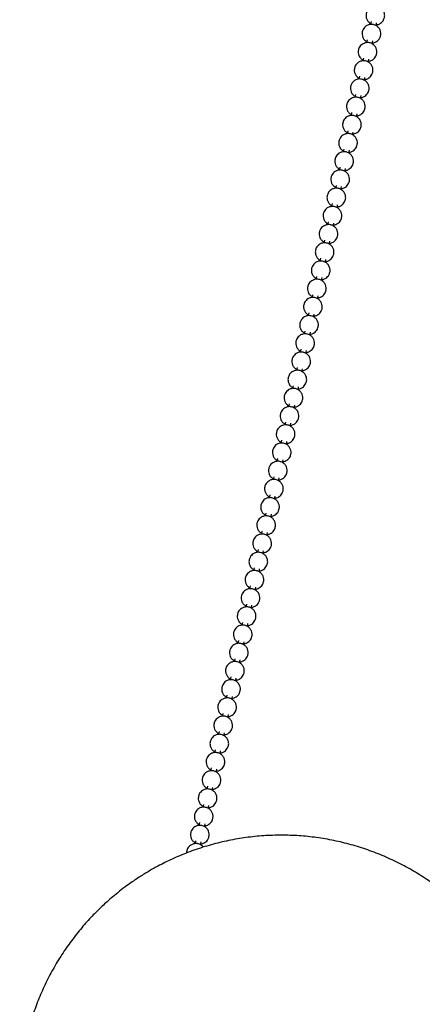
# Model space of a CAD drawing. Header units: millimetres. Extents: x 313 to 1951, y 543 to 2760.
# Tile 44 of 58: x 1305 to 1413, y 2074 to 2337. Entities that reach past the tile are written whole.
import ezdxf

# ---------------------------------------------------------------- set-up
doc = ezdxf.new("R2010")
doc.units = ezdxf.units.MM
doc.header["$LTSCALE"] = 10

msp = doc.modelspace()

# ---------------------------------------------------------------- linework, layer by layer
at = {"color": 7, "linetype": 'Continuous', "lineweight": 25}
for p, q in [((1399.37, 2336.67), (1399.2, 2335.88)), ((1400.67, 2335.59), (1400.84, 2336.36)), ((1398.33, 2331.81), (1398.16, 2331.02)), ((1399.63, 2330.73), (1399.79, 2331.49)), ((1397.28, 2326.94), (1397.11, 2326.15)), ((1398.58, 2325.86), (1398.75, 2326.63)), ((1396.24, 2322.07), (1396.07, 2321.29)), ((1397.54, 2320.99), (1397.71, 2321.76)), ((1395.19, 2317.21), (1395.03, 2316.42)), ((1396.5, 2316.13), (1396.66, 2316.89)), ((1394.15, 2312.34), (1393.98, 2311.55)), ((1395.45, 2311.26), (1395.62, 2312.03)), ((1393.11, 2307.48), (1392.94, 2306.69)), ((1394.41, 2306.4), (1394.57, 2307.16)), ((1392.06, 2302.61), (1391.89, 2301.82)), ((1393.37, 2301.53), (1393.53, 2302.3)), ((1391.02, 2297.74), (1390.85, 2296.95)), ((1392.32, 2296.66), (1392.49, 2297.43)), ((1389.98, 2292.88), (1389.81, 2292.09)), ((1391.28, 2291.8), (1391.44, 2292.56)), ((1388.93, 2288.01), (1388.76, 2287.22)), ((1390.23, 2286.93), (1390.4, 2287.7)), ((1387.89, 2283.15), (1387.72, 2282.36)), ((1389.19, 2282.07), (1389.36, 2282.83)), ((1386.84, 2278.28), (1386.68, 2277.49)), ((1388.15, 2277.2), (1388.31, 2277.97)), ((1385.8, 2273.41), (1385.63, 2272.62)), ((1387.1, 2272.33), (1387.27, 2273.1)), ((1384.76, 2268.55), (1384.59, 2267.76)), ((1386.06, 2267.47), (1386.22, 2268.23)), ((1383.71, 2263.68), (1383.54, 2262.89)), ((1385.02, 2262.6), (1385.18, 2263.37)), ((1382.67, 2258.82), (1382.5, 2258.03)), ((1383.97, 2257.73), (1384.14, 2258.5)), ((1381.63, 2253.95), (1381.46, 2253.16)), ((1382.93, 2252.87), (1383.09, 2253.64)), ((1380.58, 2249.08), (1380.41, 2248.29)), ((1381.88, 2248), (1382.05, 2248.77)), ((1379.54, 2244.22), (1379.37, 2243.43)), ((1380.84, 2243.14), (1381.01, 2243.9)), ((1378.49, 2239.35), (1378.33, 2238.56)), ((1379.8, 2238.27), (1379.96, 2239.04)), ((1377.45, 2234.49), (1377.28, 2233.7)), ((1378.75, 2233.4), (1378.92, 2234.17)), ((1376.41, 2229.62), (1376.24, 2228.83)), ((1377.71, 2228.54), (1377.87, 2229.31)), ((1375.36, 2224.75), (1375.19, 2223.96)), ((1376.67, 2223.67), (1376.83, 2224.44)), ((1374.32, 2219.89), (1374.15, 2219.1)), ((1375.62, 2218.81), (1375.79, 2219.57)), ((1373.28, 2215.02), (1373.11, 2214.23)), ((1374.58, 2213.94), (1374.74, 2214.71)), ((1372.23, 2210.16), (1372.06, 2209.37)), ((1373.53, 2209.07), (1373.7, 2209.84)), ((1371.19, 2205.29), (1371.02, 2204.5)), ((1372.49, 2204.21), (1372.66, 2204.97)), ((1370.14, 2200.42), (1369.98, 2199.63)), ((1371.45, 2199.34), (1371.61, 2200.11)), ((1369.1, 2195.56), (1368.93, 2194.77)), ((1370.4, 2194.48), (1370.57, 2195.24)), ((1368.06, 2190.69), (1367.89, 2189.9)), ((1369.36, 2189.61), (1369.52, 2190.38)), ((1367.01, 2185.83), (1366.84, 2185.04)), ((1368.32, 2184.74), (1368.48, 2185.51)), ((1365.97, 2180.96), (1365.8, 2180.17)), ((1367.27, 2179.88), (1367.44, 2180.64)), ((1364.93, 2176.09), (1364.76, 2175.3)), ((1366.23, 2175.01), (1366.39, 2175.78)), ((1363.88, 2171.23), (1363.71, 2170.44)), ((1365.18, 2170.15), (1365.35, 2170.91)), ((1362.84, 2166.36), (1362.67, 2165.57)), ((1364.14, 2165.28), (1364.31, 2166.05)), ((1361.79, 2161.49), (1361.63, 2160.71)), ((1363.1, 2160.41), (1363.26, 2161.18)), ((1360.75, 2156.63), (1360.58, 2155.84)), ((1362.05, 2155.55), (1362.22, 2156.31)), ((1359.71, 2151.76), (1359.54, 2150.97)), ((1361.01, 2150.68), (1361.17, 2151.45)), ((1358.66, 2146.9), (1358.49, 2146.11)), ((1359.97, 2145.82), (1360.13, 2146.58)), ((1357.62, 2142.03), (1357.45, 2141.24)), ((1358.92, 2140.95), (1359.09, 2141.72)), ((1356.58, 2137.16), (1356.41, 2136.37)), ((1357.88, 2136.08), (1358.04, 2136.85)), ((1355.53, 2132.3), (1355.36, 2131.51)), ((1356.83, 2131.22), (1357, 2131.98)), ((1354.49, 2127.43), (1354.32, 2126.64)), ((1355.79, 2126.35), (1355.96, 2127.12)), ((1353.44, 2122.57), (1353.28, 2121.78)), ((1354.75, 2121.48), (1354.91, 2122.25)), ((1352.4, 2117.7), (1352.23, 2116.91)), ((1353.7, 2116.62), (1353.87, 2117.39))]:
    msp.add_line(p, q, dxfattribs=at)
for points, knots in [([(1402.71, 2337.16), (1402.82, 2337.44), (1402.99, 2337.87), (1402.99, 2338.61), (1402.82, 2339.31), (1402.36, 2340.04), (1401.65, 2340.58), (1400.78, 2340.84), (1399.88, 2340.78), (1399.15, 2340.46), (1398.61, 2339.99), (1398.19, 2339.39), (1397.99, 2338.73), (1397.98, 2337.99), (1398.15, 2337.29), (1398.59, 2336.58), (1399.04, 2336.29), (1399.26, 2336.14)], [0, 0, 0, 0, 0.076243, 0.119036, 0.187929, 0.261196, 0.336649, 0.413141, 0.490755, 0.562806, 0.61636, 0.673091, 0.749334, 0.792127, 0.861019, 0.934287, 1, 1, 1, 1]), ([(1400.73, 2335.85), (1400.85, 2335.85), (1401.26, 2335.86), (1401.82, 2336.15), (1402.37, 2336.6), (1402.6, 2336.97), (1402.71, 2337.16)], [0, 0, 0, 0, 0.148478, 0.484959, 0.735063, 1, 1, 1, 1]), ([(1401.67, 2332.29), (1401.78, 2332.57), (1401.95, 2333.01), (1401.95, 2333.74), (1401.78, 2334.45), (1401.31, 2335.17), (1400.6, 2335.71), (1399.73, 2335.97), (1398.84, 2335.91), (1398.11, 2335.59), (1397.56, 2335.13), (1397.15, 2334.53), (1396.95, 2333.86), (1396.93, 2333.13), (1397.11, 2332.42), (1397.54, 2331.72), (1398, 2331.42), (1398.21, 2331.28)], [0, 0, 0, 0, 0.076243, 0.119036, 0.187929, 0.261196, 0.336649, 0.413141, 0.490755, 0.562806, 0.61636, 0.673091, 0.749334, 0.792127, 0.861019, 0.934287, 1, 1, 1, 1]), ([(1399.68, 2330.99), (1399.81, 2330.99), (1400.21, 2331), (1400.78, 2331.29), (1401.33, 2331.74), (1401.55, 2332.11), (1401.67, 2332.29)], [0, 0, 0, 0, 0.148478, 0.484959, 0.735063, 1, 1, 1, 1]), ([(1400.62, 2327.43), (1400.73, 2327.71), (1400.9, 2328.14), (1400.91, 2328.88), (1400.74, 2329.58), (1400.27, 2330.3), (1399.56, 2330.84), (1398.69, 2331.11), (1397.8, 2331.05), (1397.06, 2330.72), (1396.52, 2330.26), (1396.1, 2329.66), (1395.9, 2328.99), (1395.89, 2328.26), (1396.07, 2327.56), (1396.5, 2326.85), (1396.95, 2326.55), (1397.17, 2326.41)], [0, 0, 0, 0, 0.0762434, 0.119036, 0.1879286, 0.2611963, 0.3366489, 0.4131406, 0.4907555, 0.5628055, 0.6163599, 0.6730905, 0.7493339, 0.7921265, 0.8610191, 0.9342868, 1, 1, 1, 1]), ([(1398.64, 2326.12), (1398.76, 2326.12), (1399.17, 2326.13), (1399.73, 2326.42), (1400.28, 2326.87), (1400.51, 2327.24), (1400.62, 2327.43)], [0, 0, 0, 0, 0.148478, 0.484959, 0.735063, 1, 1, 1, 1]), ([(1399.58, 2322.56), (1399.69, 2322.84), (1399.86, 2323.27), (1399.86, 2324.01), (1399.69, 2324.72), (1399.22, 2325.44), (1398.52, 2325.98), (1397.65, 2326.24), (1396.75, 2326.18), (1396.02, 2325.86), (1395.48, 2325.39), (1395.06, 2324.79), (1394.86, 2324.13), (1394.84, 2323.4), (1395.02, 2322.69), (1395.46, 2321.98), (1395.91, 2321.69), (1396.13, 2321.55)], [0, 0, 0, 0, 0.076243, 0.119036, 0.187929, 0.261196, 0.336649, 0.413141, 0.490755, 0.562806, 0.61636, 0.673091, 0.749334, 0.792127, 0.861019, 0.934287, 1, 1, 1, 1]), ([(1398.54, 2317.7), (1398.64, 2317.97), (1398.81, 2318.41), (1398.82, 2319.14), (1398.65, 2319.85), (1398.18, 2320.57), (1397.47, 2321.11), (1396.6, 2321.37), (1395.71, 2321.32), (1394.98, 2320.99), (1394.43, 2320.53), (1394.02, 2319.93), (1393.81, 2319.26), (1393.8, 2318.53), (1393.98, 2317.83), (1394.41, 2317.12), (1394.87, 2316.82), (1395.08, 2316.68)], [0, 0, 0, 0, 0.076243, 0.119036, 0.187929, 0.261196, 0.336649, 0.413141, 0.490755, 0.562806, 0.61636, 0.673091, 0.749334, 0.792127, 0.861019, 0.934287, 1, 1, 1, 1]), ([(1397.6, 2321.25), (1397.72, 2321.26), (1398.13, 2321.26), (1398.69, 2321.56), (1399.24, 2322.01), (1399.46, 2322.37), (1399.58, 2322.56)], [0, 0, 0, 0, 0.148478, 0.484959, 0.735063, 1, 1, 1, 1]), ([(1397.49, 2312.83), (1397.6, 2313.11), (1397.77, 2313.54), (1397.78, 2314.28), (1397.6, 2314.98), (1397.14, 2315.71), (1396.43, 2316.24), (1395.56, 2316.51), (1394.67, 2316.45), (1393.93, 2316.13), (1393.39, 2315.66), (1392.97, 2315.06), (1392.77, 2314.4), (1392.76, 2313.66), (1392.93, 2312.96), (1393.37, 2312.25), (1393.82, 2311.95), (1394.04, 2311.81)], [0, 0, 0, 0, 0.076243, 0.119036, 0.187929, 0.261196, 0.336649, 0.413141, 0.490755, 0.562806, 0.61636, 0.673091, 0.749334, 0.792127, 0.861019, 0.934287, 1, 1, 1, 1]), ([(1396.55, 2316.39), (1396.68, 2316.39), (1397.08, 2316.4), (1397.64, 2316.69), (1398.2, 2317.14), (1398.42, 2317.51), (1398.54, 2317.7)], [0, 0, 0, 0, 0.148478, 0.484959, 0.735063, 1, 1, 1, 1]), ([(1396.45, 2307.96), (1396.56, 2308.24), (1396.73, 2308.68), (1396.73, 2309.41), (1396.56, 2310.12), (1396.09, 2310.84), (1395.38, 2311.38), (1394.51, 2311.64), (1393.62, 2311.58), (1392.89, 2311.26), (1392.35, 2310.8), (1391.93, 2310.2), (1391.73, 2309.53), (1391.71, 2308.8), (1391.89, 2308.09), (1392.32, 2307.39), (1392.78, 2307.09), (1392.99, 2306.95)], [0, 0, 0, 0, 0.076243, 0.119036, 0.187929, 0.261196, 0.336649, 0.413141, 0.490755, 0.562806, 0.61636, 0.673091, 0.749334, 0.792127, 0.861019, 0.934287, 1, 1, 1, 1]), ([(1395.51, 2311.52), (1395.63, 2311.52), (1396.04, 2311.53), (1396.6, 2311.82), (1397.15, 2312.27), (1397.38, 2312.64), (1397.49, 2312.83)], [0, 0, 0, 0, 0.148478, 0.484959, 0.735063, 1, 1, 1, 1]), ([(1395.4, 2303.1), (1395.51, 2303.38), (1395.68, 2303.81), (1395.69, 2304.55), (1395.52, 2305.25), (1395.05, 2305.97), (1394.34, 2306.51), (1393.47, 2306.78), (1392.58, 2306.72), (1391.84, 2306.39), (1391.3, 2305.93), (1390.89, 2305.33), (1390.68, 2304.66), (1390.67, 2303.93), (1390.85, 2303.23), (1391.28, 2302.52), (1391.74, 2302.22), (1391.95, 2302.08)], [0, 0, 0, 0, 0.076243, 0.119036, 0.187929, 0.261196, 0.336649, 0.413141, 0.490755, 0.562806, 0.61636, 0.673091, 0.749334, 0.792127, 0.861019, 0.934287, 1, 1, 1, 1]), ([(1394.47, 2306.66), (1394.59, 2306.66), (1394.99, 2306.67), (1395.56, 2306.96), (1396.11, 2307.41), (1396.33, 2307.77), (1396.45, 2307.96)], [0, 0, 0, 0, 0.148478, 0.484959, 0.735063, 1, 1, 1, 1]), ([(1393.42, 2301.79), (1393.55, 2301.79), (1393.95, 2301.8), (1394.51, 2302.09), (1395.06, 2302.54), (1395.29, 2302.91), (1395.4, 2303.1)], [0, 0, 0, 0, 0.148478, 0.484959, 0.735063, 1, 1, 1, 1]), ([(1394.36, 2298.23), (1394.47, 2298.51), (1394.64, 2298.94), (1394.64, 2299.68), (1394.47, 2300.39), (1394.01, 2301.11), (1393.3, 2301.65), (1392.43, 2301.91), (1391.53, 2301.85), (1390.8, 2301.53), (1390.26, 2301.06), (1389.84, 2300.46), (1389.64, 2299.8), (1389.63, 2299.07), (1389.8, 2298.36), (1390.24, 2297.65), (1390.69, 2297.36), (1390.91, 2297.22)], [0, 0, 0, 0, 0.076243, 0.119036, 0.187929, 0.261196, 0.336649, 0.413141, 0.490755, 0.562806, 0.61636, 0.673091, 0.749334, 0.792127, 0.861019, 0.934287, 1, 1, 1, 1]), ([(1392.38, 2296.92), (1392.5, 2296.93), (1392.91, 2296.93), (1393.47, 2297.23), (1394.02, 2297.68), (1394.25, 2298.04), (1394.36, 2298.23)], [0, 0, 0, 0, 0.148478, 0.484959, 0.735063, 1, 1, 1, 1]), ([(1393.32, 2293.37), (1393.43, 2293.64), (1393.6, 2294.08), (1393.6, 2294.81), (1393.43, 2295.52), (1392.96, 2296.24), (1392.25, 2296.78), (1391.38, 2297.04), (1390.49, 2296.99), (1389.76, 2296.66), (1389.21, 2296.2), (1388.8, 2295.6), (1388.6, 2294.93), (1388.58, 2294.2), (1388.76, 2293.5), (1389.19, 2292.79), (1389.65, 2292.49), (1389.86, 2292.35)], [0, 0, 0, 0, 0.076243, 0.119036, 0.187929, 0.261196, 0.336649, 0.413141, 0.490755, 0.562806, 0.61636, 0.673091, 0.749334, 0.792127, 0.861019, 0.934287, 1, 1, 1, 1]), ([(1391.33, 2292.06), (1391.46, 2292.06), (1391.86, 2292.07), (1392.43, 2292.36), (1392.98, 2292.81), (1393.2, 2293.18), (1393.32, 2293.37)], [0, 0, 0, 0, 0.1484782, 0.4849586, 0.7350628, 1, 1, 1, 1]), ([(1392.27, 2288.5), (1392.38, 2288.78), (1392.55, 2289.21), (1392.56, 2289.95), (1392.39, 2290.65), (1391.92, 2291.38), (1391.21, 2291.91), (1390.34, 2292.18), (1389.45, 2292.12), (1388.71, 2291.8), (1388.17, 2291.33), (1387.75, 2290.73), (1387.55, 2290.07), (1387.54, 2289.33), (1387.72, 2288.63), (1388.15, 2287.92), (1388.6, 2287.62), (1388.82, 2287.48)], [0, 0, 0, 0, 0.076243, 0.119036, 0.187929, 0.261196, 0.336649, 0.413141, 0.490755, 0.562806, 0.61636, 0.673091, 0.749334, 0.792127, 0.861019, 0.934287, 1, 1, 1, 1]), ([(1391.23, 2283.63), (1391.34, 2283.91), (1391.51, 2284.35), (1391.51, 2285.08), (1391.34, 2285.79), (1390.87, 2286.51), (1390.17, 2287.05), (1389.3, 2287.31), (1388.4, 2287.25), (1387.67, 2286.93), (1387.13, 2286.47), (1386.71, 2285.87), (1386.51, 2285.2), (1386.49, 2284.47), (1386.67, 2283.76), (1387.11, 2283.06), (1387.56, 2282.76), (1387.78, 2282.62)], [0, 0, 0, 0, 0.076243, 0.119036, 0.187929, 0.261196, 0.336649, 0.413141, 0.490755, 0.562806, 0.61636, 0.673091, 0.749334, 0.792127, 0.861019, 0.934287, 1, 1, 1, 1]), ([(1390.29, 2287.19), (1390.41, 2287.19), (1390.82, 2287.2), (1391.38, 2287.49), (1391.93, 2287.94), (1392.16, 2288.31), (1392.27, 2288.5)], [0, 0, 0, 0, 0.148478, 0.484959, 0.735063, 1, 1, 1, 1]), ([(1390.19, 2278.77), (1390.29, 2279.05), (1390.46, 2279.48), (1390.47, 2280.22), (1390.3, 2280.92), (1389.83, 2281.64), (1389.12, 2282.18), (1388.25, 2282.45), (1387.36, 2282.39), (1386.62, 2282.06), (1386.08, 2281.6), (1385.67, 2281), (1385.46, 2280.33), (1385.45, 2279.6), (1385.63, 2278.9), (1386.06, 2278.19), (1386.52, 2277.89), (1386.73, 2277.75)], [0, 0, 0, 0, 0.076243, 0.119036, 0.187929, 0.261196, 0.336649, 0.413141, 0.490755, 0.562806, 0.61636, 0.673091, 0.749334, 0.792127, 0.861019, 0.934287, 1, 1, 1, 1]), ([(1389.25, 2282.33), (1389.37, 2282.33), (1389.78, 2282.34), (1390.34, 2282.63), (1390.89, 2283.08), (1391.11, 2283.44), (1391.23, 2283.63)], [0, 0, 0, 0, 0.148478, 0.484959, 0.735063, 1, 1, 1, 1]), ([(1389.14, 2273.9), (1389.25, 2274.18), (1389.42, 2274.61), (1389.43, 2275.35), (1389.25, 2276.06), (1388.79, 2276.78), (1388.08, 2277.32), (1387.21, 2277.58), (1386.32, 2277.52), (1385.58, 2277.2), (1385.04, 2276.73), (1384.62, 2276.13), (1384.42, 2275.47), (1384.41, 2274.74), (1384.58, 2274.03), (1385.02, 2273.32), (1385.47, 2273.03), (1385.69, 2272.89)], [0, 0, 0, 0, 0.076243, 0.119036, 0.187929, 0.261196, 0.336649, 0.413141, 0.490755, 0.562806, 0.61636, 0.673091, 0.749334, 0.792127, 0.861019, 0.934287, 1, 1, 1, 1]), ([(1388.2, 2277.46), (1388.33, 2277.46), (1388.73, 2277.47), (1389.29, 2277.76), (1389.85, 2278.21), (1390.07, 2278.58), (1390.19, 2278.77)], [0, 0, 0, 0, 0.148478, 0.484959, 0.735063, 1, 1, 1, 1]), ([(1388.1, 2269.04), (1388.21, 2269.31), (1388.38, 2269.75), (1388.38, 2270.48), (1388.21, 2271.19), (1387.74, 2271.91), (1387.03, 2272.45), (1386.16, 2272.71), (1385.27, 2272.66), (1384.54, 2272.33), (1384, 2271.87), (1383.58, 2271.27), (1383.38, 2270.6), (1383.36, 2269.87), (1383.54, 2269.17), (1383.97, 2268.46), (1384.43, 2268.16), (1384.64, 2268.02)], [0, 0, 0, 0, 0.0762434, 0.119036, 0.1879286, 0.2611963, 0.3366489, 0.4131406, 0.4907555, 0.5628055, 0.6163599, 0.6730905, 0.7493339, 0.7921265, 0.8610191, 0.9342868, 1, 1, 1, 1]), ([(1387.16, 2272.59), (1387.28, 2272.6), (1387.69, 2272.6), (1388.25, 2272.9), (1388.8, 2273.34), (1389.03, 2273.71), (1389.14, 2273.9)], [0, 0, 0, 0, 0.148478, 0.484959, 0.735063, 1, 1, 1, 1]), ([(1386.12, 2267.73), (1386.24, 2267.73), (1386.64, 2267.74), (1387.21, 2268.03), (1387.76, 2268.48), (1387.98, 2268.85), (1388.1, 2269.04)], [0, 0, 0, 0, 0.148478, 0.484959, 0.735063, 1, 1, 1, 1]), ([(1387.05, 2264.17), (1387.16, 2264.45), (1387.33, 2264.88), (1387.34, 2265.62), (1387.17, 2266.32), (1386.7, 2267.05), (1385.99, 2267.58), (1385.12, 2267.85), (1384.23, 2267.79), (1383.49, 2267.47), (1382.95, 2267), (1382.54, 2266.4), (1382.33, 2265.74), (1382.32, 2265), (1382.5, 2264.3), (1382.93, 2263.59), (1383.39, 2263.29), (1383.6, 2263.15)], [0, 0, 0, 0, 0.0762434, 0.119036, 0.1879286, 0.2611963, 0.3366489, 0.4131406, 0.4907555, 0.5628055, 0.6163599, 0.6730905, 0.7493339, 0.7921265, 0.8610191, 0.9342868, 1, 1, 1, 1]), ([(1385.07, 2262.86), (1385.2, 2262.86), (1385.6, 2262.87), (1386.16, 2263.16), (1386.71, 2263.61), (1386.94, 2263.98), (1387.05, 2264.17)], [0, 0, 0, 0, 0.148478, 0.484959, 0.735063, 1, 1, 1, 1]), ([(1386.01, 2259.3), (1386.12, 2259.58), (1386.29, 2260.02), (1386.29, 2260.75), (1386.12, 2261.46), (1385.66, 2262.18), (1384.95, 2262.72), (1384.08, 2262.98), (1383.18, 2262.92), (1382.45, 2262.6), (1381.91, 2262.14), (1381.49, 2261.54), (1381.29, 2260.87), (1381.28, 2260.14), (1381.45, 2259.43), (1381.89, 2258.73), (1382.34, 2258.43), (1382.56, 2258.29)], [0, 0, 0, 0, 0.076243, 0.119036, 0.187929, 0.261196, 0.336649, 0.413141, 0.490755, 0.562806, 0.61636, 0.673091, 0.749334, 0.792127, 0.861019, 0.934287, 1, 1, 1, 1]), ([(1384.03, 2258), (1384.15, 2258), (1384.56, 2258.01), (1385.12, 2258.3), (1385.67, 2258.75), (1385.9, 2259.11), (1386.01, 2259.3)], [0, 0, 0, 0, 0.148478, 0.484959, 0.735063, 1, 1, 1, 1]), ([(1384.97, 2254.44), (1385.08, 2254.72), (1385.25, 2255.15), (1385.25, 2255.89), (1385.08, 2256.59), (1384.61, 2257.31), (1383.9, 2257.85), (1383.03, 2258.12), (1382.14, 2258.06), (1381.41, 2257.73), (1380.86, 2257.27), (1380.45, 2256.67), (1380.25, 2256), (1380.23, 2255.27), (1380.41, 2254.57), (1380.84, 2253.86), (1381.3, 2253.56), (1381.51, 2253.42)], [0, 0, 0, 0, 0.076243, 0.119036, 0.187929, 0.261196, 0.336649, 0.413141, 0.490755, 0.562806, 0.61636, 0.673091, 0.749334, 0.792127, 0.861019, 0.934287, 1, 1, 1, 1]), ([(1383.92, 2249.57), (1384.03, 2249.85), (1384.2, 2250.28), (1384.21, 2251.02), (1384.04, 2251.73), (1383.57, 2252.45), (1382.86, 2252.99), (1381.99, 2253.25), (1381.1, 2253.19), (1380.36, 2252.87), (1379.82, 2252.4), (1379.4, 2251.8), (1379.2, 2251.14), (1379.19, 2250.41), (1379.37, 2249.7), (1379.8, 2248.99), (1380.25, 2248.7), (1380.47, 2248.56)], [0, 0, 0, 0, 0.076243, 0.119036, 0.187929, 0.261196, 0.336649, 0.413141, 0.490755, 0.562806, 0.61636, 0.673091, 0.749334, 0.792127, 0.861019, 0.934287, 1, 1, 1, 1]), ([(1382.98, 2253.13), (1383.11, 2253.13), (1383.51, 2253.14), (1384.08, 2253.43), (1384.63, 2253.88), (1384.85, 2254.25), (1384.97, 2254.44)], [0, 0, 0, 0, 0.148478, 0.484959, 0.735063, 1, 1, 1, 1]), ([(1382.88, 2244.7), (1382.99, 2244.98), (1383.16, 2245.42), (1383.16, 2246.15), (1382.99, 2246.86), (1382.52, 2247.58), (1381.82, 2248.12), (1380.95, 2248.38), (1380.05, 2248.33), (1379.32, 2248), (1378.78, 2247.54), (1378.36, 2246.94), (1378.16, 2246.27), (1378.14, 2245.54), (1378.32, 2244.84), (1378.76, 2244.13), (1379.21, 2243.83), (1379.43, 2243.69)], [0, 0, 0, 0, 0.076243, 0.119036, 0.187929, 0.261196, 0.336649, 0.413141, 0.490755, 0.562806, 0.61636, 0.673091, 0.749334, 0.792127, 0.861019, 0.934287, 1, 1, 1, 1]), ([(1381.94, 2248.26), (1382.06, 2248.27), (1382.47, 2248.27), (1383.03, 2248.57), (1383.58, 2249.01), (1383.81, 2249.38), (1383.92, 2249.57)], [0, 0, 0, 0, 0.148478, 0.484959, 0.735063, 1, 1, 1, 1]), ([(1381.84, 2239.84), (1381.94, 2240.12), (1382.11, 2240.55), (1382.12, 2241.29), (1381.95, 2241.99), (1381.48, 2242.72), (1380.77, 2243.25), (1379.9, 2243.52), (1379.01, 2243.46), (1378.27, 2243.14), (1377.73, 2242.67), (1377.32, 2242.07), (1377.11, 2241.41), (1377.1, 2240.67), (1377.28, 2239.97), (1377.71, 2239.26), (1378.17, 2238.96), (1378.38, 2238.82)], [0, 0, 0, 0, 0.076243, 0.119036, 0.187929, 0.261196, 0.336649, 0.413141, 0.490755, 0.562806, 0.61636, 0.673091, 0.749334, 0.792127, 0.861019, 0.934287, 1, 1, 1, 1]), ([(1380.9, 2243.4), (1381.02, 2243.4), (1381.43, 2243.41), (1381.99, 2243.7), (1382.54, 2244.15), (1382.76, 2244.52), (1382.88, 2244.7)], [0, 0, 0, 0, 0.148478, 0.484959, 0.735063, 1, 1, 1, 1]), ([(1379.85, 2238.53), (1379.98, 2238.53), (1380.38, 2238.54), (1380.94, 2238.83), (1381.5, 2239.28), (1381.72, 2239.65), (1381.84, 2239.84)], [0, 0, 0, 0, 0.1484782, 0.4849586, 0.7350628, 1, 1, 1, 1]), ([(1380.79, 2234.97), (1380.9, 2235.25), (1381.07, 2235.68), (1381.08, 2236.42), (1380.9, 2237.13), (1380.44, 2237.85), (1379.73, 2238.39), (1378.86, 2238.65), (1377.97, 2238.59), (1377.23, 2238.27), (1376.69, 2237.81), (1376.27, 2237.21), (1376.07, 2236.54), (1376.06, 2235.81), (1376.23, 2235.1), (1376.67, 2234.4), (1377.12, 2234.1), (1377.34, 2233.96)], [0, 0, 0, 0, 0.076243, 0.119036, 0.187929, 0.261196, 0.336649, 0.413141, 0.490755, 0.562806, 0.61636, 0.673091, 0.749334, 0.792127, 0.861019, 0.934287, 1, 1, 1, 1]), ([(1378.81, 2233.67), (1378.93, 2233.67), (1379.34, 2233.67), (1379.9, 2233.97), (1380.45, 2234.42), (1380.68, 2234.78), (1380.79, 2234.97)], [0, 0, 0, 0, 0.148478, 0.484959, 0.735063, 1, 1, 1, 1]), ([(1379.75, 2230.11), (1379.86, 2230.38), (1380.03, 2230.82), (1380.03, 2231.55), (1379.86, 2232.26), (1379.39, 2232.98), (1378.68, 2233.52), (1377.81, 2233.79), (1376.92, 2233.73), (1376.19, 2233.4), (1375.65, 2232.94), (1375.23, 2232.34), (1375.03, 2231.67), (1375.01, 2230.94), (1375.19, 2230.24), (1375.62, 2229.53), (1376.08, 2229.23), (1376.29, 2229.09)], [0, 0, 0, 0, 0.076243, 0.119036, 0.187929, 0.261196, 0.336649, 0.413141, 0.490755, 0.562806, 0.61636, 0.673091, 0.749334, 0.792127, 0.861019, 0.934287, 1, 1, 1, 1]), ([(1377.77, 2228.8), (1377.89, 2228.8), (1378.29, 2228.81), (1378.86, 2229.1), (1379.41, 2229.55), (1379.63, 2229.92), (1379.75, 2230.11)], [0, 0, 0, 0, 0.148478, 0.484959, 0.735063, 1, 1, 1, 1]), ([(1378.7, 2225.24), (1378.81, 2225.52), (1378.98, 2225.95), (1378.99, 2226.69), (1378.82, 2227.4), (1378.35, 2228.12), (1377.64, 2228.66), (1376.77, 2228.92), (1375.88, 2228.86), (1375.14, 2228.54), (1374.6, 2228.07), (1374.19, 2227.47), (1373.98, 2226.81), (1373.97, 2226.08), (1374.15, 2225.37), (1374.58, 2224.66), (1375.04, 2224.37), (1375.25, 2224.22)], [0, 0, 0, 0, 0.076243, 0.119036, 0.187929, 0.261196, 0.336649, 0.413141, 0.490755, 0.562806, 0.61636, 0.673091, 0.749334, 0.792127, 0.861019, 0.934287, 1, 1, 1, 1]), ([(1377.66, 2220.37), (1377.77, 2220.65), (1377.94, 2221.09), (1377.94, 2221.82), (1377.77, 2222.53), (1377.3, 2223.25), (1376.6, 2223.79), (1375.73, 2224.05), (1374.83, 2224), (1374.1, 2223.67), (1373.56, 2223.21), (1373.14, 2222.61), (1372.94, 2221.94), (1372.93, 2221.21), (1373.1, 2220.51), (1373.54, 2219.8), (1373.99, 2219.5), (1374.21, 2219.36)], [0, 0, 0, 0, 0.076243, 0.119036, 0.187929, 0.261196, 0.336649, 0.413141, 0.490755, 0.562806, 0.61636, 0.673091, 0.749334, 0.792127, 0.861019, 0.934287, 1, 1, 1, 1]), ([(1376.72, 2223.93), (1376.85, 2223.94), (1377.25, 2223.94), (1377.81, 2224.24), (1378.36, 2224.68), (1378.59, 2225.05), (1378.7, 2225.24)], [0, 0, 0, 0, 0.148478, 0.484959, 0.735063, 1, 1, 1, 1]), ([(1376.62, 2215.51), (1376.73, 2215.79), (1376.9, 2216.22), (1376.9, 2216.96), (1376.73, 2217.66), (1376.26, 2218.39), (1375.55, 2218.92), (1374.68, 2219.19), (1373.79, 2219.13), (1373.06, 2218.81), (1372.51, 2218.34), (1372.1, 2217.74), (1371.9, 2217.07), (1371.88, 2216.34), (1372.06, 2215.64), (1372.49, 2214.93), (1372.95, 2214.63), (1373.16, 2214.49)], [0, 0, 0, 0, 0.0762434, 0.119036, 0.1879286, 0.2611963, 0.3366489, 0.4131406, 0.4907555, 0.5628055, 0.6163599, 0.6730905, 0.7493339, 0.7921265, 0.8610191, 0.9342868, 1, 1, 1, 1]), ([(1375.68, 2219.07), (1375.8, 2219.07), (1376.21, 2219.08), (1376.77, 2219.37), (1377.32, 2219.82), (1377.55, 2220.19), (1377.66, 2220.37)], [0, 0, 0, 0, 0.148478, 0.484959, 0.735063, 1, 1, 1, 1]), ([(1375.57, 2210.64), (1375.68, 2210.92), (1375.85, 2211.35), (1375.86, 2212.09), (1375.69, 2212.8), (1375.22, 2213.52), (1374.51, 2214.06), (1373.64, 2214.32), (1372.75, 2214.26), (1372.01, 2213.94), (1371.47, 2213.48), (1371.05, 2212.88), (1370.85, 2212.21), (1370.84, 2211.48), (1371.02, 2210.77), (1371.45, 2210.07), (1371.9, 2209.77), (1372.12, 2209.63)], [0, 0, 0, 0, 0.076243, 0.119036, 0.187929, 0.261196, 0.336649, 0.413141, 0.490755, 0.562806, 0.61636, 0.673091, 0.749334, 0.792127, 0.861019, 0.934287, 1, 1, 1, 1]), ([(1374.63, 2214.2), (1374.76, 2214.2), (1375.16, 2214.21), (1375.73, 2214.5), (1376.28, 2214.95), (1376.5, 2215.32), (1376.62, 2215.51)], [0, 0, 0, 0, 0.148478, 0.484959, 0.735063, 1, 1, 1, 1]), ([(1374.53, 2205.78), (1374.64, 2206.05), (1374.81, 2206.49), (1374.81, 2207.22), (1374.64, 2207.93), (1374.17, 2208.65), (1373.46, 2209.19), (1372.6, 2209.46), (1371.7, 2209.4), (1370.97, 2209.07), (1370.43, 2208.61), (1370.01, 2208.01), (1369.81, 2207.34), (1369.79, 2206.61), (1369.97, 2205.91), (1370.41, 2205.2), (1370.86, 2204.9), (1371.08, 2204.76)], [0, 0, 0, 0, 0.076243, 0.119036, 0.187929, 0.261196, 0.336649, 0.413141, 0.490755, 0.562806, 0.61636, 0.673091, 0.749334, 0.792127, 0.861019, 0.934287, 1, 1, 1, 1]), ([(1373.59, 2209.33), (1373.71, 2209.34), (1374.12, 2209.34), (1374.68, 2209.64), (1375.23, 2210.09), (1375.46, 2210.45), (1375.57, 2210.64)], [0, 0, 0, 0, 0.148478, 0.484959, 0.735063, 1, 1, 1, 1]), ([(1372.55, 2204.47), (1372.67, 2204.47), (1373.08, 2204.48), (1373.64, 2204.77), (1374.19, 2205.22), (1374.41, 2205.59), (1374.53, 2205.78)], [0, 0, 0, 0, 0.1484782, 0.4849586, 0.7350628, 1, 1, 1, 1]), ([(1373.49, 2200.91), (1373.59, 2201.19), (1373.76, 2201.62), (1373.77, 2202.36), (1373.6, 2203.07), (1373.13, 2203.79), (1372.42, 2204.33), (1371.55, 2204.59), (1370.66, 2204.53), (1369.92, 2204.21), (1369.38, 2203.74), (1368.97, 2203.14), (1368.76, 2202.48), (1368.75, 2201.74), (1368.93, 2201.04), (1369.36, 2200.33), (1369.82, 2200.04), (1370.03, 2199.89)], [0, 0, 0, 0, 0.076243, 0.119036, 0.187929, 0.261196, 0.336649, 0.413141, 0.490755, 0.562806, 0.61636, 0.673091, 0.749334, 0.792127, 0.861019, 0.934287, 1, 1, 1, 1]), ([(1371.5, 2199.6), (1371.63, 2199.61), (1372.03, 2199.61), (1372.59, 2199.9), (1373.15, 2200.35), (1373.37, 2200.72), (1373.49, 2200.91)], [0, 0, 0, 0, 0.1484782, 0.4849586, 0.7350628, 1, 1, 1, 1]), ([(1372.44, 2196.04), (1372.55, 2196.32), (1372.72, 2196.76), (1372.73, 2197.49), (1372.55, 2198.2), (1372.09, 2198.92), (1371.38, 2199.46), (1370.51, 2199.72), (1369.62, 2199.66), (1368.88, 2199.34), (1368.34, 2198.88), (1367.92, 2198.28), (1367.72, 2197.61), (1367.71, 2196.88), (1367.88, 2196.17), (1368.32, 2195.47), (1368.77, 2195.17), (1368.99, 2195.03)], [0, 0, 0, 0, 0.076243, 0.119036, 0.187929, 0.261196, 0.336649, 0.413141, 0.490755, 0.562806, 0.61636, 0.673091, 0.749334, 0.792127, 0.861019, 0.934287, 1, 1, 1, 1]), ([(1370.46, 2194.74), (1370.58, 2194.74), (1370.99, 2194.75), (1371.55, 2195.04), (1372.1, 2195.49), (1372.33, 2195.86), (1372.44, 2196.04)], [0, 0, 0, 0, 0.148478, 0.484959, 0.735063, 1, 1, 1, 1]), ([(1371.4, 2191.18), (1371.51, 2191.46), (1371.68, 2191.89), (1371.68, 2192.63), (1371.51, 2193.33), (1371.04, 2194.05), (1370.33, 2194.59), (1369.46, 2194.86), (1368.57, 2194.8), (1367.84, 2194.47), (1367.3, 2194.01), (1366.88, 2193.41), (1366.68, 2192.74), (1366.66, 2192.01), (1366.84, 2191.31), (1367.27, 2190.6), (1367.73, 2190.3), (1367.94, 2190.16)], [0, 0, 0, 0, 0.076243, 0.119036, 0.187929, 0.261196, 0.336649, 0.413141, 0.490755, 0.562806, 0.61636, 0.673091, 0.749334, 0.792127, 0.861019, 0.934287, 1, 1, 1, 1]), ([(1370.35, 2186.31), (1370.46, 2186.59), (1370.63, 2187.02), (1370.64, 2187.76), (1370.47, 2188.47), (1370, 2189.19), (1369.29, 2189.73), (1368.42, 2189.99), (1367.53, 2189.93), (1366.79, 2189.61), (1366.25, 2189.15), (1365.84, 2188.55), (1365.63, 2187.88), (1365.62, 2187.15), (1365.8, 2186.44), (1366.23, 2185.74), (1366.69, 2185.44), (1366.9, 2185.3)], [0, 0, 0, 0, 0.076243, 0.119036, 0.187929, 0.261196, 0.336649, 0.413141, 0.490755, 0.562806, 0.61636, 0.673091, 0.749334, 0.792127, 0.861019, 0.934287, 1, 1, 1, 1]), ([(1369.42, 2189.87), (1369.54, 2189.87), (1369.94, 2189.88), (1370.51, 2190.17), (1371.06, 2190.62), (1371.28, 2190.99), (1371.4, 2191.18)], [0, 0, 0, 0, 0.148478, 0.484959, 0.735063, 1, 1, 1, 1]), ([(1369.31, 2181.45), (1369.42, 2181.72), (1369.59, 2182.16), (1369.59, 2182.89), (1369.42, 2183.6), (1368.95, 2184.32), (1368.25, 2184.86), (1367.38, 2185.12), (1366.48, 2185.07), (1365.75, 2184.74), (1365.21, 2184.28), (1364.79, 2183.68), (1364.59, 2183.01), (1364.58, 2182.28), (1364.75, 2181.58), (1365.19, 2180.87), (1365.64, 2180.57), (1365.86, 2180.43)], [0, 0, 0, 0, 0.076243, 0.119036, 0.187929, 0.261196, 0.336649, 0.413141, 0.490755, 0.562806, 0.61636, 0.673091, 0.749334, 0.792127, 0.861019, 0.934287, 1, 1, 1, 1]), ([(1368.37, 2185), (1368.5, 2185.01), (1368.9, 2185.01), (1369.46, 2185.31), (1370.01, 2185.76), (1370.24, 2186.12), (1370.35, 2186.31)], [0, 0, 0, 0, 0.148478, 0.484959, 0.735063, 1, 1, 1, 1]), ([(1368.27, 2176.58), (1368.38, 2176.86), (1368.55, 2177.29), (1368.55, 2178.03), (1368.38, 2178.73), (1367.91, 2179.46), (1367.2, 2180), (1366.33, 2180.26), (1365.44, 2180.2), (1364.71, 2179.88), (1364.16, 2179.41), (1363.75, 2178.81), (1363.55, 2178.15), (1363.53, 2177.41), (1363.71, 2176.71), (1364.14, 2176), (1364.6, 2175.71), (1364.81, 2175.56)], [0, 0, 0, 0, 0.076243, 0.119036, 0.187929, 0.261196, 0.336649, 0.413141, 0.490755, 0.562806, 0.61636, 0.673091, 0.749334, 0.792127, 0.861019, 0.934287, 1, 1, 1, 1]), ([(1367.33, 2180.14), (1367.45, 2180.14), (1367.86, 2180.15), (1368.42, 2180.44), (1368.97, 2180.89), (1369.19, 2181.26), (1369.31, 2181.45)], [0, 0, 0, 0, 0.1484782, 0.4849586, 0.7350628, 1, 1, 1, 1]), ([(1366.28, 2175.27), (1366.41, 2175.27), (1366.81, 2175.28), (1367.38, 2175.57), (1367.93, 2176.02), (1368.15, 2176.39), (1368.27, 2176.58)], [0, 0, 0, 0, 0.148478, 0.484959, 0.735063, 1, 1, 1, 1]), ([(1367.22, 2171.71), (1367.33, 2171.99), (1367.5, 2172.43), (1367.51, 2173.16), (1367.34, 2173.87), (1366.87, 2174.59), (1366.16, 2175.13), (1365.29, 2175.39), (1364.4, 2175.33), (1363.66, 2175.01), (1363.12, 2174.55), (1362.7, 2173.95), (1362.5, 2173.28), (1362.49, 2172.55), (1362.67, 2171.84), (1363.1, 2171.14), (1363.55, 2170.84), (1363.77, 2170.7)], [0, 0, 0, 0, 0.076243, 0.119036, 0.187929, 0.261196, 0.336649, 0.413141, 0.490755, 0.562806, 0.61636, 0.673091, 0.749334, 0.792127, 0.861019, 0.934287, 1, 1, 1, 1]), ([(1365.24, 2170.41), (1365.36, 2170.41), (1365.77, 2170.42), (1366.33, 2170.71), (1366.88, 2171.16), (1367.11, 2171.53), (1367.22, 2171.71)], [0, 0, 0, 0, 0.148478, 0.484959, 0.735063, 1, 1, 1, 1]), ([(1366.18, 2166.85), (1366.29, 2167.13), (1366.46, 2167.56), (1366.46, 2168.3), (1366.29, 2169), (1365.82, 2169.72), (1365.11, 2170.26), (1364.25, 2170.53), (1363.35, 2170.47), (1362.62, 2170.14), (1362.08, 2169.68), (1361.66, 2169.08), (1361.46, 2168.41), (1361.44, 2167.68), (1361.62, 2166.98), (1362.06, 2166.27), (1362.51, 2165.97), (1362.73, 2165.83)], [0, 0, 0, 0, 0.0762434, 0.119036, 0.1879286, 0.2611963, 0.3366489, 0.4131406, 0.4907555, 0.5628055, 0.6163599, 0.6730905, 0.7493339, 0.7921265, 0.8610191, 0.9342868, 1, 1, 1, 1]), ([(1364.2, 2165.54), (1364.32, 2165.54), (1364.73, 2165.55), (1365.29, 2165.84), (1365.84, 2166.29), (1366.06, 2166.66), (1366.18, 2166.85)], [0, 0, 0, 0, 0.148478, 0.484959, 0.735063, 1, 1, 1, 1]), ([(1365.14, 2161.98), (1365.24, 2162.26), (1365.41, 2162.69), (1365.42, 2163.43), (1365.25, 2164.14), (1364.78, 2164.86), (1364.07, 2165.4), (1363.2, 2165.66), (1362.31, 2165.6), (1361.57, 2165.28), (1361.03, 2164.81), (1360.62, 2164.21), (1360.41, 2163.55), (1360.4, 2162.82), (1360.58, 2162.11), (1361.01, 2161.4), (1361.47, 2161.11), (1361.68, 2160.97)], [0, 0, 0, 0, 0.076243, 0.119036, 0.187929, 0.261196, 0.336649, 0.413141, 0.490755, 0.562806, 0.61636, 0.673091, 0.749334, 0.792127, 0.861019, 0.934287, 1, 1, 1, 1]), ([(1363.15, 2160.67), (1363.28, 2160.68), (1363.68, 2160.68), (1364.24, 2160.98), (1364.8, 2161.43), (1365.02, 2161.79), (1365.14, 2161.98)], [0, 0, 0, 0, 0.148478, 0.484959, 0.735063, 1, 1, 1, 1]), ([(1364.09, 2157.12), (1364.2, 2157.39), (1364.37, 2157.83), (1364.38, 2158.56), (1364.2, 2159.27), (1363.74, 2159.99), (1363.03, 2160.53), (1362.16, 2160.79), (1361.27, 2160.74), (1360.53, 2160.41), (1359.99, 2159.95), (1359.57, 2159.35), (1359.37, 2158.68), (1359.36, 2157.95), (1359.53, 2157.25), (1359.97, 2156.54), (1360.42, 2156.24), (1360.64, 2156.1)], [0, 0, 0, 0, 0.076243, 0.119036, 0.187929, 0.261196, 0.336649, 0.413141, 0.490755, 0.562806, 0.61636, 0.673091, 0.749334, 0.792127, 0.861019, 0.934287, 1, 1, 1, 1]), ([(1363.05, 2152.25), (1363.16, 2152.53), (1363.33, 2152.96), (1363.33, 2153.7), (1363.16, 2154.4), (1362.69, 2155.13), (1361.98, 2155.66), (1361.11, 2155.93), (1360.22, 2155.87), (1359.49, 2155.55), (1358.95, 2155.08), (1358.53, 2154.48), (1358.33, 2153.82), (1358.31, 2153.08), (1358.49, 2152.38), (1358.92, 2151.67), (1359.38, 2151.37), (1359.59, 2151.23)], [0, 0, 0, 0, 0.076243, 0.119036, 0.187929, 0.261196, 0.336649, 0.413141, 0.490755, 0.562806, 0.61636, 0.673091, 0.749334, 0.792127, 0.861019, 0.934287, 1, 1, 1, 1]), ([(1362.11, 2155.81), (1362.23, 2155.81), (1362.64, 2155.82), (1363.2, 2156.11), (1363.75, 2156.56), (1363.98, 2156.93), (1364.09, 2157.12)], [0, 0, 0, 0, 0.148478, 0.484959, 0.735063, 1, 1, 1, 1]), ([(1362, 2147.38), (1362.11, 2147.66), (1362.28, 2148.1), (1362.29, 2148.83), (1362.12, 2149.54), (1361.65, 2150.26), (1360.94, 2150.8), (1360.07, 2151.06), (1359.18, 2151), (1358.44, 2150.68), (1357.9, 2150.22), (1357.49, 2149.62), (1357.28, 2148.95), (1357.27, 2148.22), (1357.45, 2147.51), (1357.88, 2146.81), (1358.34, 2146.51), (1358.55, 2146.37)], [0, 0, 0, 0, 0.076243, 0.119036, 0.187929, 0.261196, 0.336649, 0.413141, 0.490755, 0.562806, 0.61636, 0.673091, 0.749334, 0.792127, 0.861019, 0.934287, 1, 1, 1, 1]), ([(1361.07, 2150.94), (1361.19, 2150.94), (1361.59, 2150.95), (1362.16, 2151.24), (1362.71, 2151.69), (1362.93, 2152.06), (1363.05, 2152.25)], [0, 0, 0, 0, 0.148478, 0.484959, 0.735063, 1, 1, 1, 1]), ([(1360.96, 2142.52), (1361.07, 2142.8), (1361.24, 2143.23), (1361.24, 2143.97), (1361.07, 2144.67), (1360.6, 2145.39), (1359.9, 2145.93), (1359.03, 2146.2), (1358.13, 2146.14), (1357.4, 2145.81), (1356.86, 2145.35), (1356.44, 2144.75), (1356.24, 2144.08), (1356.23, 2143.35), (1356.4, 2142.65), (1356.84, 2141.94), (1357.29, 2141.64), (1357.51, 2141.5)], [0, 0, 0, 0, 0.076243, 0.119036, 0.187929, 0.261196, 0.336649, 0.413141, 0.490755, 0.562806, 0.61636, 0.673091, 0.749334, 0.792127, 0.861019, 0.934287, 1, 1, 1, 1]), ([(1360.02, 2146.08), (1360.15, 2146.08), (1360.55, 2146.09), (1361.11, 2146.38), (1361.66, 2146.83), (1361.89, 2147.19), (1362, 2147.38)], [0, 0, 0, 0, 0.1484782, 0.4849586, 0.7350628, 1, 1, 1, 1]), ([(1358.98, 2141.21), (1359.1, 2141.21), (1359.51, 2141.22), (1360.07, 2141.51), (1360.62, 2141.96), (1360.84, 2142.33), (1360.96, 2142.52)], [0, 0, 0, 0, 0.148478, 0.484959, 0.735063, 1, 1, 1, 1]), ([(1359.92, 2137.65), (1360.03, 2137.93), (1360.2, 2138.36), (1360.2, 2139.1), (1360.03, 2139.81), (1359.56, 2140.53), (1358.85, 2141.07), (1357.98, 2141.33), (1357.09, 2141.27), (1356.36, 2140.95), (1355.81, 2140.48), (1355.4, 2139.88), (1355.2, 2139.22), (1355.18, 2138.49), (1355.36, 2137.78), (1355.79, 2137.07), (1356.25, 2136.78), (1356.46, 2136.64)], [0, 0, 0, 0, 0.076243, 0.119036, 0.187929, 0.261196, 0.336649, 0.413141, 0.490755, 0.562806, 0.61636, 0.673091, 0.749334, 0.792127, 0.861019, 0.934287, 1, 1, 1, 1]), ([(1357.93, 2136.34), (1358.06, 2136.35), (1358.46, 2136.35), (1359.03, 2136.65), (1359.58, 2137.1), (1359.8, 2137.46), (1359.92, 2137.65)], [0, 0, 0, 0, 0.148478, 0.484959, 0.735063, 1, 1, 1, 1]), ([(1358.87, 2132.79), (1358.98, 2133.06), (1359.15, 2133.5), (1359.16, 2134.23), (1358.98, 2134.94), (1358.52, 2135.66), (1357.81, 2136.2), (1356.94, 2136.46), (1356.05, 2136.41), (1355.31, 2136.08), (1354.77, 2135.62), (1354.35, 2135.02), (1354.15, 2134.35), (1354.14, 2133.62), (1354.32, 2132.92), (1354.75, 2132.21), (1355.2, 2131.91), (1355.42, 2131.77)], [0, 0, 0, 0, 0.076243, 0.119036, 0.187929, 0.261196, 0.336649, 0.413141, 0.490755, 0.562806, 0.61636, 0.673091, 0.749334, 0.792127, 0.861019, 0.934287, 1, 1, 1, 1]), ([(1356.89, 2131.48), (1357.01, 2131.48), (1357.42, 2131.49), (1357.98, 2131.78), (1358.53, 2132.23), (1358.76, 2132.6), (1358.87, 2132.79)], [0, 0, 0, 0, 0.1484782, 0.4849586, 0.7350628, 1, 1, 1, 1]), ([(1357.83, 2127.92), (1357.94, 2128.2), (1358.11, 2128.63), (1358.11, 2129.37), (1357.94, 2130.07), (1357.47, 2130.8), (1356.76, 2131.33), (1355.9, 2131.6), (1355, 2131.54), (1354.27, 2131.22), (1353.73, 2130.75), (1353.31, 2130.15), (1353.11, 2129.49), (1353.09, 2128.75), (1353.27, 2128.05), (1353.71, 2127.34), (1354.16, 2127.04), (1354.38, 2126.9)], [0, 0, 0, 0, 0.076243, 0.119036, 0.187929, 0.261196, 0.336649, 0.413141, 0.490755, 0.562806, 0.61636, 0.673091, 0.749334, 0.792127, 0.861019, 0.934287, 1, 1, 1, 1]), ([(1356.79, 2123.05), (1356.89, 2123.33), (1357.06, 2123.77), (1357.07, 2124.5), (1356.9, 2125.21), (1356.43, 2125.93), (1355.72, 2126.47), (1354.85, 2126.73), (1353.96, 2126.67), (1353.22, 2126.35), (1352.68, 2125.89), (1352.27, 2125.29), (1352.06, 2124.62), (1352.05, 2123.89), (1352.23, 2123.18), (1352.66, 2122.48), (1353.12, 2122.18), (1353.33, 2122.04)], [0, 0, 0, 0, 0.076243, 0.119036, 0.187929, 0.261196, 0.336649, 0.413141, 0.490755, 0.562806, 0.61636, 0.673091, 0.749334, 0.792127, 0.861019, 0.934287, 1, 1, 1, 1]), ([(1355.85, 2126.61), (1355.97, 2126.61), (1356.38, 2126.62), (1356.94, 2126.91), (1357.49, 2127.36), (1357.71, 2127.73), (1357.83, 2127.92)], [0, 0, 0, 0, 0.148478, 0.484959, 0.735063, 1, 1, 1, 1]), ([(1355.74, 2118.19), (1355.85, 2118.47), (1356.02, 2118.9), (1356.03, 2119.64), (1355.85, 2120.34), (1355.39, 2121.06), (1354.68, 2121.6), (1353.81, 2121.87), (1352.92, 2121.81), (1352.18, 2121.48), (1351.64, 2121.02), (1351.22, 2120.42), (1351.02, 2119.75), (1351.01, 2119.02), (1351.18, 2118.32), (1351.62, 2117.61), (1352.07, 2117.31), (1352.29, 2117.17)], [0, 0, 0, 0, 0.076243, 0.119036, 0.187929, 0.261196, 0.336649, 0.413141, 0.490755, 0.562806, 0.61636, 0.673091, 0.749334, 0.792127, 0.861019, 0.934287, 1, 1, 1, 1]), ([(1354.8, 2121.75), (1354.93, 2121.75), (1355.33, 2121.76), (1355.89, 2122.05), (1356.45, 2122.5), (1356.67, 2122.86), (1356.79, 2123.05)], [0, 0, 0, 0, 0.148478, 0.484959, 0.735063, 1, 1, 1, 1]), ([(1441.02, 2073.24), (1440.75, 2073.99), (1439.96, 2076.23), (1438.32, 2079.81), (1436.13, 2083.98), (1433.66, 2087.98), (1430.92, 2091.81), (1427.94, 2095.45), (1424.71, 2098.88), (1421.26, 2102.08), (1417.61, 2105.05), (1413.76, 2107.76), (1409.74, 2110.21), (1405.56, 2112.38), (1401.25, 2114.27), (1396.82, 2115.87), (1392.28, 2117.16), (1387.67, 2118.15), (1383, 2118.83), (1378.3, 2119.19), (1373.57, 2119.23), (1368.84, 2118.95), (1364.13, 2118.35), (1359.45, 2117.43), (1354.8, 2116.18), (1350.35, 2114.65), (1346.16, 2112.88), (1342.64, 2111.14), (1339.64, 2109.45), (1337.01, 2107.81), (1333.97, 2105.73), (1331.3, 2103.66), (1328.66, 2101.4), (1326.3, 2099.21), (1323.56, 2096.38), (1320.81, 2093.18), (1318.13, 2089.65), (1315.63, 2085.86), (1313.35, 2081.85), (1311.32, 2077.68), (1309.57, 2073.36), (1308.1, 2068.92), (1306.94, 2064.38), (1306.07, 2059.77), (1305.52, 2055.11), (1305.28, 2050.42), (1305.35, 2045.72), (1305.76, 2041.04), (1306.25, 2037.45), (1306.71, 2035.45), (1306.82, 2034.98)], [0, 0, 0, 0, 0.011498, 0.03392, 0.056344, 0.07877, 0.101199, 0.123629, 0.146062, 0.168497, 0.190934, 0.213374, 0.235817, 0.258264, 0.280715, 0.303171, 0.325635, 0.348109, 0.370594, 0.393098, 0.415626, 0.438192, 0.460815, 0.483534, 0.506422, 0.529644, 0.550762, 0.571503, 0.585765, 0.600025, 0.615951, 0.638343, 0.648414, 0.665592, 0.684362, 0.704741, 0.725993, 0.747725, 0.76972, 0.791865, 0.8141, 0.836392, 0.858721, 0.881076, 0.903448, 0.925833, 0.948227, 0.970629, 0.993037, 1, 1, 1, 1]), ([(1354.42, 2115.99), (1354.39, 2116.05), (1354.2, 2116.35), (1353.62, 2116.73), (1352.77, 2117), (1351.87, 2116.94), (1351.14, 2116.62), (1350.59, 2116.15), (1350.18, 2115.55), (1349.98, 2114.95), (1349.98, 2114.55), (1349.99, 2114.44)], [0, 0, 0, 0, 0.032645, 0.174294, 0.317893, 0.463601, 0.598861, 0.6994, 0.805901, 0.949034, 1, 1, 1, 1]), ([(1353.76, 2116.88), (1353.88, 2116.88), (1354.29, 2116.89), (1354.85, 2117.18), (1355.4, 2117.63), (1355.63, 2118), (1355.74, 2118.19)], [0, 0, 0, 0, 0.1484782, 0.4849586, 0.7350628, 1, 1, 1, 1])]:
    msp.add_open_spline(points, degree=3, knots=knots, dxfattribs=at)

doc.saveas('drawing.dxf')
